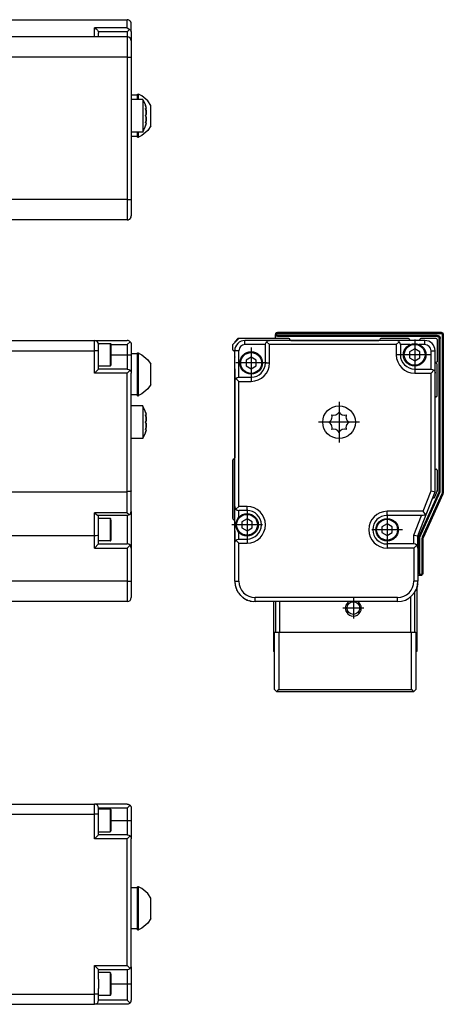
# Model space of a CAD drawing. Header units: inches. Extents: x -381 to 17828, y -418 to 176.
# Tile 37 of 37: x 17725 to 17828, y -152 to 88. Entities that reach past the tile are written whole.
import ezdxf

# ---------------------------------------------------------------- set-up
doc = ezdxf.new("R2010")
doc.units = ezdxf.units.IN
doc.linetypes.add('DOT_CENTER', pattern=[14, 12, -1, 0, -1])
doc.layers.add('1', color=7, linetype='Continuous')

# ---------------------------------------------------------------- blocks, each defined once
blk = doc.blocks.new('Modulo_der__14E___28', base_point=(16055.18, -53.93))
at = {"color": 7, "linetype": 'Continuous'}
for p, q in [((17722.08, 9.97), (17743.08, 9.97)), ((17743.08, 9.97), (17751.08, 9.97)), ((17743.08, 7.47), (17743.08, 9.97)), ((17751.29, 9.95), (17751.08, 9.97)), ((17751.08, 8.97), (17751.78, 9.68)), ((17751.46, 9.9), (17751.29, 9.95)), ((17751.48, 9.89), (17751.46, 9.9)), ((17751.67, 9.78), (17751.48, 9.89)), ((17751.78, 9.68), (17751.67, 9.78)), ((17751.78, 9.68), (17751.82, 9.64)), ((17751.82, 9.64), (17751.94, 9.47)), ((17722.08, 7.47), (17743.08, 7.47)), ((17743.08, 1.97), (17743.08, 7.47)), ((17744.08, 7.47), (17743.08, 7.47)), ((17744.08, 9.22), (17746.88, 9.22)), ((17744.08, 9.22), (17744.08, 8.97)), ((17744.08, 7.47), (17744.08, 8.97)), ((17744.08, 2.97), (17744.08, 7.47)), ((17746.88, 9.22), (17746.95, 9.21)), ((17746.88, 9.22), (17746.88, 7.52)), ((17746.88, 7.52), (17746.88, 3.72)), ((17746.95, 9.21), (17747.05, 9.12)), ((17747.05, 9.12), (17747.08, 8.83)), ((17747.06, 8.97), (17751.08, 8.97)), ((17747.08, 8.83), (17747.08, 3.92)), ((17751.08, 8.97), (17751.08, 6.47)), ((17751.94, 9.47), (17752, 9.35)), ((17752, 9.35), (17752.03, 9.28)), ((17752.03, 9.28), (17752.07, 9.08)), ((17752.07, 9.08), (17752.08, 8.97)), ((17752.08, 8.97), (17752.08, 6.47)), ((17747.08, 6.47), (17751.08, 6.47)), ((17751.08, 6.47), (17751.08, 2.97)), ((17751.08, 6.47), (17752.08, 6.47)), ((17753.58, 6.68), (17752.08, 6.68)), ((17752.08, 6.47), (17752.08, 1.97)), ((17753.58, 6.93), (17753.83, 6.93)), ((17753.58, -3.57), (17753.58, 6.93)), ((17753.83, 6.93), (17753.83, 6.85)), ((17753.83, 1.68), (17753.83, 6.93)), ((17753.83, 6.85), (17754.66, 6.46)), ((17754.66, 6.46), (17756.15, 5.23)), ((17756.15, 5.23), (17756.88, 4.14)), ((17744.08, 2.97), (17743.08, 1.97)), ((17746.88, 3.72), (17744.08, 3.72)), ((17751.08, 2.97), (17744.08, 2.97)), ((17746.88, 3.72), (17746.95, 3.73)), ((17746.95, 3.73), (17747.05, 3.82)), ((17747.05, 3.82), (17747.08, 3.92)), ((17751.08, 2.97), (17751.46, 2.9)), ((17751.78, 2.68), (17751.08, 1.97)), ((17751.46, 2.9), (17751.78, 2.68)), ((17751.78, 2.68), (17751.82, 2.64)), ((17751.82, 2.64), (17751.94, 2.47)), ((17751.94, 2.47), (17752, 2.35)), ((17756.88, -0.79), (17756.88, 4.14)), ((17751.08, 1.97), (17743.08, 1.97)), ((17751.08, -27.03), (17751.08, 1.97)), ((17752, 2.35), (17752.03, 2.28)), ((17752.03, 2.28), (17752.07, 2.08)), ((17752.07, 2.08), (17752.08, 1.97)), ((17752.08, -26.84), (17752.08, 1.97)), ((17753.83, -3.49), (17753.83, 1.68)), ((17756.15, -1.87), (17754.66, -3.11)), ((17756.88, -0.79), (17756.15, -1.87)), ((17753.58, -3.32), (17752.08, -3.32)), ((17753.58, -3.57), (17753.83, -3.57)), ((17754.66, -3.11), (17753.83, -3.49)), ((17753.83, -3.57), (17753.83, -3.49)), ((17754.91, -6.03), (17752.08, -6.03)), ((17754.91, -6.09), (17754.91, -6.03)), ((17754.91, -6.03), (17754.91, -6.09)), ((17755.5, -7.33), (17754.91, -6.09)), ((17754.91, -6.09), (17754.91, -10.03)), ((17755.58, -7.53), (17755.5, -7.33)), ((17755.67, -7.84), (17755.58, -7.53)), ((17755.58, -7.53), (17755.67, -7.84)), ((17755.58, -8.26), (17755.67, -8.33)), ((17755.66, -8.59), (17755.58, -8.26)), ((17755.59, -8.33), (17755.68, -8.33)), ((17755.59, -8.33), (17755.66, -8.59)), ((17755.68, -8.7), (17755.66, -8.59)), ((17755.66, -8.59), (17755.68, -8.7)), ((17755.68, -7.89), (17755.67, -7.84)), ((17755.67, -8.33), (17755.68, -8.33)), ((17755.7, -7.96), (17755.68, -7.89)), ((17755.68, -8.33), (17755.73, -8.21)), ((17755.72, -9.03), (17755.68, -8.7)), ((17755.68, -8.7), (17755.72, -9.03)), ((17755.68, -9.76), (17755.72, -9.51)), ((17755.72, -9.51), (17755.68, -9.76)), ((17755.72, -8.09), (17755.7, -7.96)), ((17755.7, -7.96), (17755.72, -8.09)), ((17755.73, -8.21), (17755.72, -8.09)), ((17755.73, -9.28), (17755.72, -9.03)), ((17755.72, -9.03), (17755.73, -9.28)), ((17755.72, -9.51), (17755.73, -9.36)), ((17755.73, -9.36), (17755.72, -9.51)), ((17755.73, -9.36), (17755.73, -9.28)), ((17755.73, -9.28), (17755.73, -9.36)), ((17754.91, -10.03), (17754.91, -14.03)), ((17755.58, -10.03), (17755.67, -9.81)), ((17755.67, -9.81), (17755.58, -10.03)), ((17755.67, -10.25), (17755.58, -10.03)), ((17755.58, -10.03), (17755.67, -10.25)), ((17755.58, -11.8), (17755.66, -11.47)), ((17755.67, -11.73), (17755.58, -11.8)), ((17755.66, -11.47), (17755.59, -11.73)), ((17755.59, -11.73), (17755.68, -11.73)), ((17755.66, -11.47), (17755.68, -11.35)), ((17755.68, -11.35), (17755.66, -11.47)), ((17755.67, -9.81), (17755.68, -9.76)), ((17755.68, -9.76), (17755.67, -9.81)), ((17755.68, -10.29), (17755.67, -10.25)), ((17755.67, -10.25), (17755.68, -10.29)), ((17755.68, -11.73), (17755.67, -11.73)), ((17755.72, -10.55), (17755.68, -10.29)), ((17755.68, -10.29), (17755.72, -10.55)), ((17755.68, -11.35), (17755.72, -11.03)), ((17755.72, -11.03), (17755.68, -11.35)), ((17755.73, -11.84), (17755.68, -11.73)), ((17755.7, -12.09), (17755.72, -11.96)), ((17755.72, -11.96), (17755.7, -12.09)), ((17755.73, -10.7), (17755.72, -10.55)), ((17755.72, -10.55), (17755.73, -10.7)), ((17755.72, -11.03), (17755.73, -10.78)), ((17755.73, -10.78), (17755.72, -11.03)), ((17755.72, -11.96), (17755.73, -11.84)), ((17755.73, -10.78), (17755.73, -10.7)), ((17755.73, -10.7), (17755.73, -10.78)), ((17754.91, -14.03), (17752.08, -14.03)), ((17755.5, -12.72), (17754.91, -13.97)), ((17755.58, -12.53), (17755.5, -12.72)), ((17755.58, -12.53), (17755.67, -12.22)), ((17755.67, -12.22), (17755.58, -12.53)), ((17755.67, -12.22), (17755.68, -12.17)), ((17755.68, -12.17), (17755.7, -12.09)), ((17722.08, -27.03), (17751.08, -27.03)), ((17751.29, -27.02), (17751.08, -27.03)), ((17751.08, -32.19), (17751.08, -27.03)), ((17751.46, -27.01), (17751.29, -27.02)), ((17751.48, -27.01), (17751.46, -27.01)), ((17751.67, -26.99), (17751.48, -27.01)), ((17751.78, -26.97), (17751.67, -26.99)), ((17751.82, -26.97), (17751.78, -26.97)), ((17751.94, -26.93), (17751.82, -26.97)), ((17752, -26.91), (17751.94, -26.93)), ((17752.03, -26.9), (17752, -26.91)), ((17752.07, -26.86), (17752.03, -26.9)), ((17752.08, -26.84), (17752.07, -26.86)), ((17752.08, -31.83), (17752.08, -26.84)), ((17751.08, -32.19), (17743.08, -32.19)), ((17743.08, -32.19), (17743.1, -32.21)), ((17743.08, -37.83), (17743.08, -32.19)), ((17743.1, -32.21), (17743.46, -32.52)), ((17743.46, -32.52), (17743.48, -32.53)), ((17743.48, -32.53), (17743.78, -32.74)), ((17743.78, -32.74), (17743.8, -32.75)), ((17743.8, -32.75), (17744.01, -32.83)), ((17751.08, -32.83), (17744.01, -32.83)), ((17744.08, -37.64), (17744.08, -32.83)), ((17746.88, -33.58), (17744.08, -33.58)), ((17746.95, -33.59), (17746.88, -33.58)), ((17746.88, -33.58), (17746.88, -39.08)), ((17747.05, -33.68), (17746.95, -33.59)), ((17747.08, -33.97), (17747.05, -33.68)), ((17751.08, -32.19), (17751.1, -32.21)), ((17751.46, -32.75), (17751.08, -32.83)), ((17751.08, -32.83), (17751.08, -39.83)), ((17751.1, -32.21), (17751.46, -32.52)), ((17751.46, -32.52), (17751.48, -32.53)), ((17751.64, -32.65), (17751.46, -32.75)), ((17751.48, -32.53), (17751.64, -32.65)), ((17751.64, -32.65), (17751.78, -32.53)), ((17751.78, -32.53), (17752, -32.21)), ((17752, -32.21), (17752.08, -31.83)), ((17752.08, -31.9), (17752.06, -32)), ((17752.08, -31.9), (17752.08, -40.83)), ((17747.08, -33.97), (17747.08, -36.33)), ((17743.08, -37.83), (17722.08, -37.83)), ((17743.46, -37.81), (17743.08, -37.83)), ((17743.08, -40.83), (17743.08, -37.83)), ((17743.78, -37.77), (17743.46, -37.81)), ((17744, -37.71), (17743.78, -37.77)), ((17744.08, -37.64), (17744, -37.71)), ((17744.08, -39.83), (17744.08, -37.64)), ((17747.08, -36.33), (17747.08, -38.88)), ((17744.08, -39.83), (17743.08, -40.83)), ((17743.08, -40.83), (17751.08, -40.83)), ((17746.88, -39.08), (17744.08, -39.08)), ((17744.08, -39.83), (17751.08, -39.83)), ((17746.88, -39.08), (17746.95, -39.07)), ((17746.95, -39.07), (17747.05, -38.98)), ((17747.05, -38.98), (17747.08, -38.88)), ((17751.46, -39.9), (17751.08, -39.83)), ((17751.08, -40.83), (17751.78, -40.12)), ((17751.08, -40.83), (17751.08, -48.93)), ((17751.78, -40.12), (17751.46, -39.9)), ((17752, -40.45), (17751.78, -40.12)), ((17752.08, -40.83), (17752, -40.45)), ((17752.08, -40.83), (17752.08, -48.93)), ((17751.08, -48.93), (17700.68, -48.93)), ((17751.08, -48.93), (17752.08, -48.93)), ((17751.08, -48.93), (17751.08, -53.93)), ((17752.08, -48.93), (17752.08, -52.93)), ((17751.08, -53.93), (17700.68, -53.93))]:
    blk.add_line(p, q, dxfattribs=at)
for centre, start, end in [((17743.08, 8.97), 360, 90), ((17751.08, -52.93), 270, 0)]:
    blk.add_arc(centre, 1, start, end, dxfattribs=at)
blk = doc.blocks.new('F-168__30', base_point=(621.12, -75.97))
blk.add_blockref('Modulo_der__14E___28', (16055.18, -53.93))
blk = doc.blocks.new('Alzado2', base_point=(2889, -32))
blk.add_blockref('F-168__30', (621.12, -75.97))
blk = doc.blocks.new('Modulo_der__14E___48', base_point=(16055.18, 38.97))
at = {"color": 7, "linetype": 'Continuous'}
for p, q in [((17722.08, 88.48), (17751.08, 88.48)), ((17751.29, 88.46), (17751.08, 88.48)), ((17751.08, 86.47), (17751.08, 88.48)), ((17751.46, 88.4), (17751.29, 88.46)), ((17751.48, 88.39), (17751.46, 88.4)), ((17751.67, 88.29), (17751.48, 88.39)), ((17751.78, 88.18), (17751.67, 88.29)), ((17751.82, 88.15), (17751.78, 88.18)), ((17751.94, 87.98), (17751.82, 88.15)), ((17752, 87.86), (17751.94, 87.98)), ((17752.03, 87.79), (17752, 87.86)), ((17752.07, 87.58), (17752.03, 87.79)), ((17752.08, 87.48), (17752.07, 87.58)), ((17752.08, 85.54), (17752.08, 87.48)), ((17751.08, 86.47), (17743.08, 86.47)), ((17743.08, 86.47), (17743.1, 86.46)), ((17743.08, 84.28), (17743.08, 86.47)), ((17743.1, 86.46), (17743.46, 86.26)), ((17743.46, 86.26), (17743.48, 86.24)), ((17743.48, 86.24), (17743.78, 85.94)), ((17743.78, 85.94), (17743.8, 85.92)), ((17743.8, 85.92), (17744, 85.56)), ((17744, 85.56), (17744.01, 85.54)), ((17751.08, 85.54), (17744.01, 85.54)), ((17744.01, 85.54), (17744.08, 85.15)), ((17744.08, 84.28), (17744.08, 85.15)), ((17751.08, 86.47), (17751.1, 86.46)), ((17751.64, 86.1), (17751.08, 85.54)), ((17751.08, 85.54), (17751.08, 84.28)), ((17751.1, 86.46), (17751.46, 86.26)), ((17751.46, 86.26), (17751.48, 86.24)), ((17751.48, 86.24), (17751.64, 86.1)), ((17751.64, 86.1), (17751.78, 86.02)), ((17751.78, 86.02), (17752, 85.8)), ((17752, 85.8), (17752.08, 85.54)), ((17752.08, 85.54), (17752.08, 83.28)), ((17751.08, 84.28), (17700.68, 84.28)), ((17751.08, 84.28), (17751.08, 79.28)), ((17752.08, 83.28), (17752.08, 79.28)), ((17751.08, 79.28), (17700.68, 79.28)), ((17751.08, 79.28), (17752.08, 79.28)), ((17751.08, 79.28), (17751.08, 44.48)), ((17752.08, 79.28), (17752.08, 44.48)), ((17753.58, 69.98), (17752.08, 69.98)), ((17753.58, 70.23), (17753.83, 70.23)), ((17753.58, 69), (17753.58, 70.23)), ((17754.66, 69.84), (17753.83, 70.23)), ((17753.83, 69), (17753.83, 70.23)), ((17754.91, 68.98), (17752.08, 68.98)), ((17753.58, 68.98), (17753.58, 69)), ((17753.83, 68.98), (17753.83, 69)), ((17756.15, 68.59), (17754.66, 69.84)), ((17754.91, 68.98), (17755.5, 67.71)), ((17754.91, 68.98), (17754.91, 60.98)), ((17755.5, 67.71), (17755.58, 67.48)), ((17755.67, 67.16), (17755.58, 67.48)), ((17755.58, 67.48), (17755.67, 67.16)), ((17756.88, 67.48), (17756.15, 68.59)), ((17756.88, 62.48), (17756.88, 67.48)), ((17755.67, 66.37), (17755.58, 66.75)), ((17755.58, 66.75), (17755.66, 66.68)), ((17755.58, 64.98), (17755.67, 65.2)), ((17755.67, 65.2), (17755.58, 64.98)), ((17755.59, 66.68), (17755.68, 66.68)), ((17755.59, 66.68), (17755.67, 66.37)), ((17755.66, 66.68), (17755.68, 66.68)), ((17755.68, 67.12), (17755.67, 67.16)), ((17755.68, 66.3), (17755.67, 66.37)), ((17755.67, 66.37), (17755.68, 66.3)), ((17755.67, 65.2), (17755.68, 65.24)), ((17755.68, 65.24), (17755.67, 65.2)), ((17755.72, 66.91), (17755.68, 67.12)), ((17755.68, 66.68), (17755.72, 66.71)), ((17755.73, 65.73), (17755.68, 66.3)), ((17755.68, 66.3), (17755.73, 65.73)), ((17755.68, 65.24), (17755.7, 65.33)), ((17755.7, 65.33), (17755.68, 65.24)), ((17755.7, 65.33), (17755.72, 65.5)), ((17755.72, 65.5), (17755.7, 65.33)), ((17755.73, 66.83), (17755.72, 66.91)), ((17755.72, 66.91), (17755.73, 66.83)), ((17755.72, 66.71), (17755.73, 66.79)), ((17755.72, 65.5), (17755.73, 65.73)), ((17755.73, 65.73), (17755.72, 65.5)), ((17755.73, 66.79), (17755.73, 66.83)), ((17755.58, 64.98), (17755.67, 64.76)), ((17755.67, 64.76), (17755.58, 64.98)), ((17755.58, 63.21), (17755.67, 63.59)), ((17755.67, 63.27), (17755.58, 63.21)), ((17755.58, 62.48), (17755.67, 62.79)), ((17755.67, 62.79), (17755.58, 62.48)), ((17755.67, 63.59), (17755.59, 63.28)), ((17755.59, 63.28), (17755.68, 63.28)), ((17755.67, 64.76), (17755.68, 64.71)), ((17755.68, 64.71), (17755.67, 64.76)), ((17755.68, 63.65), (17755.67, 63.59)), ((17755.67, 63.59), (17755.68, 63.65)), ((17755.68, 63.28), (17755.67, 63.27)), ((17755.67, 62.79), (17755.68, 62.84)), ((17755.68, 64.71), (17755.7, 64.63)), ((17755.7, 64.63), (17755.68, 64.71)), ((17755.73, 64.23), (17755.68, 63.65)), ((17755.68, 63.65), (17755.73, 64.23)), ((17755.72, 63.24), (17755.68, 63.28)), ((17755.68, 62.84), (17755.72, 63.04)), ((17755.7, 64.63), (17755.72, 64.46)), ((17755.72, 64.46), (17755.7, 64.63)), ((17755.72, 64.46), (17755.73, 64.23)), ((17755.73, 64.23), (17755.72, 64.46)), ((17755.73, 63.16), (17755.72, 63.24)), ((17755.72, 63.04), (17755.73, 63.13)), ((17755.73, 63.13), (17755.72, 63.04)), ((17755.73, 63.13), (17755.73, 63.16)), ((17754.91, 60.98), (17752.08, 60.98)), ((17753.58, 60.96), (17753.58, 60.98)), ((17753.58, 59.73), (17753.58, 60.96)), ((17753.83, 60.96), (17753.83, 60.98)), ((17753.83, 59.73), (17753.83, 60.96)), ((17756.15, 61.38), (17754.66, 60.13)), ((17754.91, 60.98), (17755.5, 62.24)), ((17755.5, 62.24), (17755.58, 62.48)), ((17756.88, 62.48), (17756.15, 61.38)), ((17752.08, 59.98), (17753.58, 59.98)), ((17753.58, 59.73), (17753.83, 59.73)), ((17754.66, 60.13), (17753.83, 59.73)), ((17751.08, 44.48), (17700.68, 44.48)), ((17751.08, 44.48), (17751.08, 39.48)), ((17751.08, 44.48), (17752.08, 44.48)), ((17752.08, 44.48), (17752.08, 40.48)), ((17751.08, 39.48), (17700.68, 39.48)), ((17751.08, 39.48), (17751.29, 39.5)), ((17751.29, 39.5), (17751.39, 39.53)), ((17751.43, 39.55), (17751.46, 39.55)), ((17751.46, 39.55), (17751.48, 39.56)), ((17751.48, 39.56), (17751.67, 39.67)), ((17751.67, 39.67), (17751.7, 39.7)), ((17751.73, 39.73), (17751.78, 39.77)), ((17751.78, 39.77), (17751.82, 39.81)), ((17751.82, 39.81), (17751.94, 39.98)), ((17751.94, 39.98), (17752, 40.09)), ((17752, 40.09), (17752.03, 40.17)), ((17752.03, 40.17), (17752.05, 40.27)), ((17752.07, 40.37), (17752.08, 40.48)), ((17752.07, 40.34), (17752.07, 40.37))]:
    blk.add_line(p, q, dxfattribs=at)
for centre, start, end in [((17751.08, 83.28), 360, 90), ((17751.08, 40.48), 270, 0)]:
    blk.add_arc(centre, 1, start, end, dxfattribs=at)
blk = doc.blocks.new('F-168__50', base_point=(621.12, 38.97))
blk.add_blockref('Modulo_der__14E___48', (16055.18, 38.97))
blk = doc.blocks.new('Inferior2', base_point=(2889, 64.72))
blk.add_blockref('F-168__50', (621.12, 38.97))
blk = doc.blocks.new('CABEZA__51', base_point=(17786.88, -75.97))
at = {"color": 7, "linetype": 'Continuous'}
for p, q in [((17821.88, -50.59), (17821.88, -66.17)), ((17820.38, -52.75), (17820.38, -61.37)), ((17821.38, -61.37), (17821.38, -51.6)), ((17786.88, -53.93), (17786.88, -66.17)), ((17787.38, -53.93), (17787.38, -61.37)), ((17788.38, -61.37), (17788.38, -53.93)), ((17805.32, -53.93), (17805, -54.14)), ((17807.76, -54.14), (17807.43, -53.93)), ((17787.13, -61.37), (17788.13, -61.37)), ((17787.13, -75.47), (17787.13, -61.37)), ((17788.13, -61.37), (17788.13, -75.47)), ((17788.13, -61.37), (17820.63, -61.37)), ((17820.63, -61.37), (17821.63, -61.37)), ((17820.63, -75.47), (17820.63, -61.37)), ((17821.63, -61.37), (17821.63, -75.47)), ((17787.13, -66.17), (17786.88, -66.17)), ((17821.88, -66.17), (17821.63, -66.17)), ((17787.63, -75.97), (17787.13, -75.47)), ((17787.63, -75.97), (17788.13, -75.47)), ((17821.13, -75.97), (17787.63, -75.97)), ((17788.13, -75.47), (17820.63, -75.47)), ((17820.63, -75.47), (17821.13, -75.97)), ((17821.13, -75.97), (17821.63, -75.47))]:
    blk.add_line(p, q, dxfattribs=at)
blk.add_circle((17806.38, -55.52), 1.55, dxfattribs=at)
for start, end in [(135.0002, 224.9998), (224.9998, 44.9998)]:
    blk.add_arc((17806.38, -55.52), 1.95, start, end, dxfattribs=at)
at = {"layer": '1', "color": 2, "linetype": 'DOT_CENTER'}
for p, q in [((17806.38, -52.97), (17806.38, -58.07)), ((17808.93, -55.52), (17803.83, -55.52))]:
    blk.add_line(p, q, dxfattribs=at)
blk = doc.blocks.new('Modulo_izq__K__1__52', base_point=(17776.88, -53.93))
at = {"color": 7, "linetype": 'Continuous'}
for p, q in [((17776.88, 8.97), (17778.38, 10.47)), ((17777.88, 10.22), (17778.18, 10.52)), ((17777.88, 9.97), (17777.88, 10.22)), ((17777.88, 10.22), (17778.12, 10.22)), ((17778.18, 10.52), (17785.58, 10.52)), ((17790.63, 10.47), (17778.38, 10.47)), ((17779.88, 8.97), (17779.88, 9.97)), ((17785.88, 9.97), (17779.88, 9.97)), ((17784.96, 9.35), (17785.17, 9.68)), ((17785.17, 9.68), (17785.29, 9.78)), ((17785.17, 9.68), (17785.88, 8.97)), ((17785.29, 9.78), (17785.47, 9.89)), ((17785.47, 9.89), (17785.5, 9.9)), ((17785.5, 9.9), (17785.67, 9.95)), ((17785.63, 10.47), (17785.58, 10.52)), ((17785.67, 9.95), (17785.88, 9.97)), ((17816.88, 9.97), (17785.88, 9.97)), ((17787.38, 11.47), (17787.4, 11.62)), ((17787.38, 10.47), (17787.38, 11.47)), ((17787.4, 11.33), (17787.38, 11.47)), ((17787.63, 11.47), (17787.38, 11.47)), ((17787.4, 11.62), (17787.42, 11.67)), ((17787.46, 11.2), (17787.4, 11.33)), ((17787.42, 11.67), (17787.46, 11.75)), ((17787.46, 11.75), (17787.6, 11.89)), ((17787.6, 11.06), (17787.46, 11.2)), ((17787.6, 11.89), (17787.69, 11.94)), ((17787.73, 11), (17787.6, 11.06)), ((17787.63, 11.47), (17787.64, 11.55)), ((17787.64, 11.4), (17787.63, 11.47)), ((17787.64, 11.55), (17787.65, 11.57)), ((17787.65, 11.38), (17787.64, 11.4)), ((17787.65, 11.57), (17787.67, 11.61)), ((17787.67, 11.33), (17787.65, 11.38)), ((17787.67, 11.61), (17787.7, 11.65)), ((17787.7, 11.3), (17787.67, 11.33)), ((17787.69, 11.94), (17787.73, 11.95)), ((17787.7, 11.65), (17787.74, 11.68)), ((17787.74, 11.27), (17787.7, 11.3)), ((17787.73, 11.95), (17787.88, 11.97)), ((17787.88, 10.97), (17787.73, 11)), ((17787.74, 11.68), (17787.78, 11.7)), ((17787.78, 11.24), (17787.74, 11.27)), ((17787.78, 11.7), (17787.8, 11.71)), ((17787.8, 11.23), (17787.78, 11.24)), ((17787.8, 11.71), (17787.88, 11.72)), ((17787.88, 11.22), (17787.8, 11.23)), ((17787.88, 11.97), (17827.88, 11.97)), ((17787.88, 11.72), (17787.88, 11.97)), ((17787.88, 11.72), (17827.88, 11.72)), ((17826.88, 11.22), (17787.88, 11.22)), ((17787.88, 10.97), (17787.88, 11.22)), ((17826.88, 10.97), (17787.88, 10.97)), ((17791.13, 9.97), (17812.63, 9.97)), ((17819.88, 10.47), (17813.13, 10.47)), ((17817.09, 9.95), (17816.88, 9.97)), ((17823.88, 9.97), (17816.88, 9.97)), ((17817.59, 9.68), (17816.88, 8.97)), ((17817.26, 9.9), (17817.09, 9.95)), ((17817.29, 9.89), (17817.26, 9.9)), ((17817.47, 9.78), (17817.29, 9.89)), ((17817.59, 9.68), (17817.47, 9.78)), ((17817.8, 9.35), (17817.59, 9.68)), ((17820.13, 10.22), (17820.13, 9.97)), ((17822.63, 9.97), (17822.63, 10.22)), ((17826.63, 10.47), (17822.88, 10.47)), ((17823.88, 8.97), (17823.88, 9.97)), ((17826.88, 10.97), (17826.88, 11.22)), ((17826.88, 11.22), (17827.09, 11.19)), ((17826.88, 10.97), (17827.02, 10.95)), ((17826.88, 10.22), (17826.88, 4.77)), ((17827.02, 10.95), (17827.16, 10.89)), ((17827.09, 11.19), (17827.16, 11.17)), ((17827.16, 11.17), (17827.29, 11.1)), ((17827.16, 10.89), (17827.29, 10.75)), ((17827.29, 11.1), (17827.41, 11)), ((17827.29, 10.75), (17827.36, 10.62)), ((17827.36, 10.62), (17827.38, 10.47)), ((17827.38, 10.47), (17827.63, 10.47)), ((17827.38, -27.04), (17827.38, 10.47)), ((17827.41, 11), (17827.5, 10.89)), ((17827.5, 10.89), (17827.57, 10.76)), ((17827.57, 10.76), (17827.6, 10.69)), ((17827.6, 10.69), (17827.63, 10.47)), ((17827.63, -27.1), (17827.63, 10.47)), ((17827.88, 11.72), (17827.88, 11.97)), ((17827.88, 11.97), (17828.02, 11.95)), ((17827.88, 11.72), (17827.95, 11.71)), ((17827.95, 11.71), (17827.97, 11.7)), ((17827.97, 11.7), (17828.02, 11.68)), ((17828.02, 11.95), (17828.16, 11.89)), ((17828.02, 11.68), (17828.05, 11.65)), ((17828.05, 11.65), (17828.09, 11.61)), ((17828.09, 11.61), (17828.11, 11.57)), ((17828.11, 11.57), (17828.12, 11.55)), ((17828.12, 11.55), (17828.13, 11.47)), ((17828.13, 11.47), (17828.38, 11.47)), ((17828.13, 11.47), (17828.13, -27.21)), ((17828.16, 11.89), (17828.29, 11.75)), ((17828.29, 11.75), (17828.36, 11.62)), ((17828.36, 11.62), (17828.38, 11.47)), ((17828.38, 11.47), (17828.38, -27.21)), ((17776.88, 7.72), (17776.88, 8.97)), ((17776.9, 7.62), (17776.9, 7.61)), ((17776.92, 7.58), (17776.93, 7.57)), ((17776.93, 7.57), (17776.95, 7.55)), ((17776.95, 7.55), (17776.96, 7.54)), ((17776.97, 7.53), (17776.99, 7.52)), ((17776.99, 7.52), (17777, 7.51)), ((17777.09, 7.48), (17777.1, 7.48)), ((17777.14, 7.47), (17777.13, 7.47)), ((17777.2, 7.46), (17777.16, 7.47)), ((17777.25, 7.44), (17777.2, 7.46)), ((17777.33, 7.37), (17777.29, 7.41)), ((17777.35, 7.34), (17777.33, 7.37)), ((17777.37, 7.29), (17777.36, 7.33)), ((17777.38, 7.22), (17777.37, 7.28)), ((17778.38, 7.47), (17777.38, 7.47)), ((17777.38, -0.03), (17777.38, 7.47)), ((17778.38, 0.97), (17778.38, 7.47)), ((17784.88, 8.97), (17779.88, 8.97)), ((17784.88, 8.97), (17784.96, 9.35)), ((17784.88, 4.47), (17784.88, 8.97)), ((17785.88, 4.47), (17785.88, 8.97)), ((17816.88, 8.97), (17785.88, 8.97)), ((17816.88, 8.97), (17816.88, 6.47)), ((17817.88, 8.97), (17817.8, 9.35)), ((17820.24, 8.97), (17817.88, 8.97)), ((17817.88, 8.97), (17817.88, 6.47)), ((17821.38, 7.92), (17820.13, 7.19)), ((17820.27, 8.97), (17820.24, 8.97)), ((17822.63, 7.19), (17821.38, 7.92)), ((17822.53, 8.97), (17822.49, 8.97)), ((17823.88, 8.97), (17822.53, 8.97)), ((17825.38, 2.97), (17825.38, 7.47)), ((17825.38, 7.47), (17826.38, 7.47)), ((17826.38, 1.97), (17826.38, 7.47)), ((17777.38, 5.97), (17777.38, 7.22)), ((17777.38, 5.97), (17777.38, 5.95)), ((17777.38, 5.97), (17777.38, 5.95)), ((17777.38, 5.93), (17777.38, 5.97)), ((17777.38, 2.97), (17777.38, 5.97)), ((17777.38, 5.95), (17777.38, 5.93)), ((17781.38, 5.92), (17780.13, 5.19)), ((17780.13, 5.19), (17780.13, 3.75)), ((17782.63, 5.19), (17781.38, 5.92)), ((17782.63, 3.75), (17782.63, 5.19)), ((17817.88, 6.47), (17816.88, 6.47)), ((17820.13, 7.19), (17820.13, 5.75)), ((17820.13, 5.75), (17821.38, 5.03)), ((17821.38, 5.03), (17822.63, 5.75)), ((17822.63, 5.75), (17822.63, 7.19)), ((17777.38, 2.9), (17777.38, 2.97)), ((17777.38, 2.97), (17777.38, -18.78)), ((17777.38, 2.9), (17777.38, 2.92)), ((17777.38, 1.93), (17777.38, 2.9)), ((17780.13, 3.75), (17781.38, 3.03)), ((17781.38, 3.03), (17782.63, 3.75)), ((17784.88, 4.47), (17785.88, 4.47)), ((17821.38, 2.97), (17825.38, 2.97)), ((17821.38, 2.97), (17821.38, 1.97)), ((17825.38, 2.97), (17825.76, 2.9)), ((17826.09, 2.68), (17825.38, 1.97)), ((17825.76, 2.9), (17826.09, 2.68)), ((17826.09, 2.68), (17826.19, 2.56)), ((17826.19, 2.56), (17826.29, 2.38)), ((17826.88, 4.77), (17826.58, 4.47)), ((17826.58, 4.47), (17826.88, 4.17)), ((17826.88, -3.53), (17826.88, 4.17)), ((17777.38, 1.72), (17777.38, 1.93)), ((17777.38, -0.03), (17777.4, 0.18)), ((17777.4, 0.18), (17777.46, 0.35)), ((17777.46, 0.35), (17777.47, 0.38)), ((17777.47, 0.38), (17777.57, 0.56)), ((17777.57, 0.56), (17777.67, 0.68)), ((17777.67, 0.68), (17778, 0.9)), ((17777.67, 0.68), (17778.38, -0.03)), ((17778, 0.9), (17778.38, 0.97)), ((17778.38, 0.97), (17781.38, 0.97)), ((17781.38, 0.97), (17781.38, -0.03)), ((17821.38, 1.97), (17825.38, 1.97)), ((17825.38, -26.84), (17825.38, 1.97)), ((17826.29, 2.38), (17826.3, 2.35)), ((17826.3, 2.35), (17826.36, 2.18)), ((17826.36, 2.18), (17826.38, 1.97)), ((17826.38, -27.03), (17826.38, 1.97)), ((17777.38, -30.63), (17777.38, -0.03)), ((17778.38, -0.03), (17781.38, -0.03)), ((17778.38, -30.63), (17778.38, -0.03)), ((17826.38, -3.97), (17826.38, -3.98)), ((17800.74, -9.76), (17800.94, -9.51)), ((17800.94, -9.51), (17801.03, -9.36)), ((17801.03, -9.36), (17801.07, -9.28)), ((17801.07, -9.28), (17801.14, -9.03)), ((17801.18, -8.59), (17801.11, -8.26)), ((17801.11, -8.26), (17801.49, -8.33)), ((17801.14, -9.03), (17801.18, -8.7)), ((17801.18, -8.64), (17801.18, -8.59)), ((17801.18, -8.7), (17801.18, -8.64)), ((17801.49, -8.33), (17801.55, -8.33)), ((17801.55, -8.33), (17802.13, -8.21)), ((17802.13, -8.21), (17802.36, -8.09)), ((17802.36, -8.09), (17802.53, -7.96)), ((17802.53, -7.96), (17802.62, -7.89)), ((17802.62, -7.89), (17802.66, -7.84)), ((17802.66, -7.84), (17802.88, -7.53)), ((17802.88, -7.53), (17803.1, -7.84)), ((17803.1, -7.84), (17803.15, -7.89)), ((17803.15, -7.89), (17803.23, -7.96)), ((17803.23, -7.96), (17803.4, -8.09)), ((17803.4, -8.09), (17803.63, -8.21)), ((17803.63, -8.21), (17804.21, -8.33)), ((17804.21, -8.33), (17804.27, -8.33)), ((17804.27, -8.33), (17804.65, -8.26)), ((17804.59, -8.59), (17804.58, -8.64)), ((17804.58, -8.64), (17804.58, -8.7)), ((17804.58, -8.7), (17804.62, -9.03)), ((17804.65, -8.26), (17804.59, -8.59)), ((17804.62, -9.03), (17804.7, -9.28)), ((17804.7, -9.28), (17804.73, -9.36)), ((17804.73, -9.36), (17804.82, -9.51)), ((17804.82, -9.51), (17805.02, -9.76)), ((17800.38, -10.03), (17800.69, -9.81)), ((17800.69, -10.25), (17800.38, -10.03)), ((17800.69, -9.81), (17800.74, -9.76)), ((17800.74, -10.29), (17800.69, -10.25)), ((17800.94, -10.55), (17800.74, -10.29)), ((17801.03, -10.7), (17800.94, -10.55)), ((17801.07, -10.78), (17801.03, -10.7)), ((17801.14, -11.03), (17801.07, -10.78)), ((17801.11, -11.8), (17801.18, -11.47)), ((17801.49, -11.73), (17801.11, -11.8)), ((17801.18, -11.35), (17801.14, -11.03)), ((17801.18, -11.42), (17801.18, -11.35)), ((17801.18, -11.47), (17801.18, -11.42)), ((17801.55, -11.73), (17801.49, -11.73)), ((17802.13, -11.84), (17801.55, -11.73)), ((17802.36, -11.96), (17802.13, -11.84)), ((17802.53, -12.09), (17802.36, -11.96)), ((17803.4, -11.96), (17803.23, -12.09)), ((17803.63, -11.84), (17803.4, -11.96)), ((17804.21, -11.73), (17803.63, -11.84)), ((17804.27, -11.73), (17804.21, -11.73)), ((17804.65, -11.8), (17804.27, -11.73)), ((17804.62, -11.03), (17804.58, -11.35)), ((17804.58, -11.35), (17804.58, -11.42)), ((17804.58, -11.42), (17804.59, -11.47)), ((17804.59, -11.47), (17804.65, -11.8)), ((17804.7, -10.78), (17804.62, -11.03)), ((17804.73, -10.7), (17804.7, -10.78)), ((17804.82, -10.55), (17804.73, -10.7)), ((17805.02, -10.29), (17804.82, -10.55)), ((17805.02, -9.76), (17805.07, -9.81)), ((17805.07, -10.25), (17805.02, -10.29)), ((17805.07, -9.81), (17805.38, -10.03)), ((17805.38, -10.03), (17805.07, -10.25)), ((17802.62, -12.17), (17802.53, -12.09)), ((17802.66, -12.22), (17802.62, -12.17)), ((17802.88, -12.53), (17802.66, -12.22)), ((17803.1, -12.22), (17802.88, -12.53)), ((17803.15, -12.17), (17803.1, -12.22)), ((17803.23, -12.09), (17803.15, -12.17)), ((17776.88, -33.63), (17776.88, -19.28)), ((17826.38, -21.53), (17826.63, -21.53)), ((17826.88, -21.78), (17826.88, -26.73)), ((17822.38, -38.11), (17827.38, -27.04)), ((17822.63, -38.17), (17827.63, -27.1)), ((17828.06, -27.52), (17823.24, -38.19)), ((17823.44, -31.83), (17825.38, -26.84)), ((17828.29, -27.62), (17823.47, -38.3)), ((17824.37, -32.19), (17826.38, -27.03)), ((17825.38, -26.84), (17826.38, -27.03)), ((17826.86, -26.82), (17826.26, -28.37)), ((17827.38, -27.04), (17827.63, -27.1)), ((17828.11, -27.36), (17828.06, -27.52)), ((17828.06, -27.52), (17828.29, -27.62)), ((17828.13, -27.21), (17828.11, -27.36)), ((17828.13, -27.21), (17828.38, -27.21)), ((17828.3, -27.59), (17828.29, -27.62)), ((17828.35, -27.42), (17828.3, -27.59)), ((17828.38, -27.21), (17828.35, -27.42)), ((17777.38, -30.63), (17777.4, -30.84)), ((17777.38, -39.63), (17777.38, -30.63)), ((17777.4, -30.84), (17777.46, -31.01)), ((17777.46, -31.01), (17777.47, -31.04)), ((17777.47, -31.04), (17777.57, -31.22)), ((17777.57, -31.22), (17777.67, -31.34)), ((17777.67, -31.34), (17778.38, -30.63)), ((17780.38, -30.63), (17778.38, -30.63)), ((17780.38, -31.63), (17780.38, -30.63)), ((17777.67, -31.34), (17778, -31.55)), ((17778, -31.55), (17778.38, -31.63)), ((17778.38, -33.24), (17778.38, -31.63)), ((17780.38, -31.63), (17778.38, -31.63)), ((17778.38, -33.27), (17778.38, -33.24)), ((17780.38, -33.69), (17779.13, -34.41)), ((17781.63, -34.41), (17780.38, -33.69)), ((17823.44, -31.83), (17814.63, -31.83)), ((17814.63, -32.83), (17814.63, -31.83)), ((17823.44, -32.83), (17814.63, -32.83)), ((17821.18, -37.64), (17823.05, -32.83)), ((17822.18, -37.83), (17824.37, -32.19)), ((17824.01, -32.65), (17823.44, -31.83)), ((17823.82, -32.75), (17823.44, -32.83)), ((17824.01, -32.65), (17823.82, -32.75)), ((17824.15, -32.53), (17824.01, -32.65)), ((17824.16, -32.52), (17824.15, -32.53)), ((17824.37, -32.21), (17824.16, -32.52)), ((17824.37, -32.19), (17824.37, -32.21)), ((17777.38, -33.88), (17777.13, -33.88)), ((17777.38, -36.63), (17777.38, -33.88)), ((17779.13, -34.41), (17779.13, -35.85)), ((17779.13, -35.85), (17780.38, -36.57)), ((17780.38, -36.57), (17781.63, -35.85)), ((17781.63, -35.85), (17781.63, -34.41)), ((17814.63, -34.88), (17813.38, -35.61)), ((17813.38, -35.61), (17813.38, -37.05)), ((17815.88, -35.61), (17814.63, -34.88)), ((17815.88, -37.05), (17815.88, -35.61)), ((17777.38, -36.98), (17777.38, -36.63)), ((17777.38, -39.03), (17777.38, -36.63)), ((17778.38, -37.02), (17778.38, -36.99)), ((17778.38, -38.63), (17778.38, -37.02)), ((17813.38, -37.05), (17814.63, -37.77)), ((17814.63, -37.77), (17815.88, -37.05)), ((17821.18, -39.83), (17821.18, -37.64)), ((17821.18, -37.64), (17822.18, -37.83)), ((17822.18, -40.83), (17822.18, -37.83)), ((17822.63, -38.17), (17822.38, -38.11)), ((17822.38, -47.03), (17822.38, -38.11)), ((17822.63, -47.03), (17822.63, -38.17)), ((17823.16, -38.45), (17823.13, -38.71)), ((17823.24, -38.19), (17823.16, -38.45)), ((17823.24, -38.19), (17823.47, -38.3)), ((17823.4, -38.5), (17823.38, -38.71)), ((17823.45, -38.33), (17823.4, -38.5)), ((17823.47, -38.3), (17823.45, -38.33)), ((17777.35, -39.03), (17777.35, -41.01)), ((17777.38, -39.03), (17777.35, -39.03)), ((17777.38, -39.63), (17777.44, -39.29)), ((17777.38, -48.93), (17777.38, -39.63)), ((17777.44, -39.29), (17777.46, -39.25)), ((17777.46, -39.25), (17777.61, -38.99)), ((17777.61, -38.99), (17777.67, -38.92)), ((17777.67, -38.92), (17778, -38.71)), ((17777.67, -38.92), (17778.38, -39.63)), ((17778, -38.71), (17778.38, -38.63)), ((17778.38, -38.63), (17780.38, -38.63)), ((17778.38, -39.63), (17780.38, -39.63)), ((17778.38, -48.93), (17778.38, -39.63)), ((17780.38, -38.63), (17780.38, -39.63)), ((17821.18, -39.83), (17814.63, -39.83)), ((17814.63, -39.83), (17814.63, -40.83)), ((17821.18, -40.83), (17814.63, -40.83)), ((17821.56, -39.9), (17821.18, -39.83)), ((17821.18, -40.83), (17821.89, -40.12)), ((17821.18, -40.83), (17821.18, -48.93)), ((17821.89, -40.12), (17821.56, -39.9)), ((17822.1, -40.45), (17821.89, -40.12)), ((17822.18, -40.83), (17822.1, -40.45)), ((17822.18, -40.83), (17822.18, -48.93)), ((17823.13, -38.71), (17823.38, -38.71)), ((17823.13, -38.71), (17823.13, -47.03)), ((17823.38, -38.71), (17823.38, -47.03)), ((17777.38, -41.01), (17777.35, -41.01)), ((17822.88, -47.53), (17822.18, -47.53)), ((17822.4, -47.17), (17822.38, -47.03)), ((17822.38, -47.03), (17822.63, -47.03)), ((17822.46, -47.3), (17822.4, -47.17)), ((17822.6, -47.44), (17822.46, -47.3)), ((17822.73, -47.5), (17822.6, -47.44)), ((17822.64, -47.1), (17822.63, -47.03)), ((17822.65, -47.12), (17822.64, -47.1)), ((17822.67, -47.17), (17822.65, -47.12)), ((17822.7, -47.2), (17822.67, -47.17)), ((17822.74, -47.23), (17822.7, -47.2)), ((17822.88, -47.53), (17822.73, -47.5)), ((17822.78, -47.26), (17822.74, -47.23)), ((17822.8, -47.27), (17822.78, -47.26)), ((17822.88, -47.28), (17822.8, -47.27)), ((17822.95, -47.27), (17822.88, -47.28)), ((17822.88, -47.28), (17822.88, -47.53)), ((17823.02, -47.5), (17822.88, -47.53)), ((17822.97, -47.26), (17822.95, -47.27)), ((17823.02, -47.23), (17822.97, -47.26)), ((17823.05, -47.2), (17823.02, -47.23)), ((17823.16, -47.44), (17823.02, -47.5)), ((17823.09, -47.16), (17823.05, -47.2)), ((17823.11, -47.12), (17823.09, -47.16)), ((17823.12, -47.1), (17823.11, -47.12)), ((17823.13, -47.03), (17823.12, -47.1)), ((17823.13, -47.03), (17823.38, -47.03)), ((17823.29, -47.3), (17823.16, -47.44)), ((17823.36, -47.17), (17823.29, -47.3)), ((17823.38, -47.03), (17823.36, -47.17)), ((17777.38, -48.93), (17778.38, -48.93)), ((17822.18, -48.93), (17821.18, -48.93)), ((17782.38, -53.93), (17782.38, -52.93)), ((17817.18, -52.93), (17782.38, -52.93)), ((17817.18, -53.93), (17817.18, -52.93)), ((17817.18, -53.93), (17782.38, -53.93))]:
    blk.add_line(p, q, dxfattribs=at)
for centre, radius in [((17821.38, 6.47), 2.75), ((17821.38, 6.47), 2.55), ((17781.38, 4.47), 2.75), ((17781.38, 4.47), 2.55), ((17802.88, -10.03), 4), ((17780.38, -35.13), 2.75), ((17780.38, -35.13), 2.55), ((17814.63, -36.33), 2.75), ((17814.63, -36.33), 2.55)]:
    blk.add_circle(centre, radius, dxfattribs=at)
for centre, radius, start, end in [((17777.88, 9.47), 0.5, 90, 180), ((17779.88, 7.47), 2.5, 90, 180), ((17790.63, 10.22), 0.25, 0, 90), ((17791.13, 10.22), 0.25, 180, 270), ((17812.63, 10.22), 0.25, 270, 0), ((17813.13, 10.22), 0.25, 90, 180), ((17819.88, 10.22), 0.25, 0, 90), ((17822.88, 10.22), 0.25, 90, 180), ((17823.88, 7.47), 2.5, 0, 90), ((17826.63, 10.22), 0.25, 0, 90), ((17777.13, 7.72), 0.25, 180, 270), ((17777.13, 7.22), 0.25, 360, 90), ((17779.88, 7.47), 1.5, 90, 180), ((17823.88, 7.47), 1.5, 0, 90), ((17821.38, 6.47), 4.5, 180, 270), ((17821.38, 6.47), 3.5, 180, 270), ((17777.63, 2.97), 0.25, 172.4104, 179.5932), ((17781.38, 4.47), 4.5, 270, 0), ((17781.38, 4.47), 3.5, 270, 0), ((17826.63, -4.03), 0.25, 89.9999, 168.0002), ((17826.63, -3.53), 0.25, 270, 360), ((17777.13, -19.28), 0.25, 90, 180), ((17777.13, -18.78), 0.25, 270, 360), ((17826.63, -21.78), 0.25, 0, 90), ((17825.84, -28.74), 0.25, 68.3115, 95.9996), ((17826.02, -28.28), 0.25, 248.3115, 338.6933), ((17826.63, -26.73), 0.25, 338.6933, 0), ((17780.38, -35.13), 4.5, 270, 90), ((17777.13, -33.63), 0.25, 180, 270), ((17780.38, -35.13), 3.5, 270, 90), ((17814.63, -36.33), 4.5, 90, 270), ((17814.63, -36.33), 3.5, 90, 270), ((17777.63, -36.63), 0.25, 170.999, 179.999), ((17782.38, -48.93), 5, 180, 270), ((17782.38, -48.93), 4, 180, 270), ((17817.18, -48.93), 4, 270, 0), ((17817.18, -48.93), 5, 270, 0)]:
    blk.add_arc(centre, radius, start, end, dxfattribs=at)
at = {"layer": '1', "color": 2, "linetype": 'DOT_CENTER'}
for p, q in [((17821.38, 10.22), (17821.38, 2.72)), ((17781.38, 8.22), (17781.38, 0.72)), ((17825.13, 6.47), (17817.63, 6.47)), ((17785.13, 4.47), (17777.63, 4.47)), ((17802.88, -5.03), (17802.88, -15.03)), ((17807.88, -10.03), (17797.88, -10.03)), ((17780.38, -31.38), (17780.38, -38.88)), ((17814.63, -32.58), (17814.63, -40.08)), ((17784.13, -35.13), (17776.63, -35.13)), ((17818.38, -36.33), (17810.88, -36.33))]:
    blk.add_line(p, q, dxfattribs=at)
blk = doc.blocks.new('Modulos_intermedio__FL-14___53', base_point=(17777.38, -47.53))
at = {"color": 7, "linetype": 'Continuous'}
for p, q in [((17787.6, 11.89), (17787.69, 11.94)), ((17787.69, 11.94), (17787.73, 11.95)), ((17826.88, 10.97), (17827.02, 10.95)), ((17827.07, 10.94), (17827.16, 10.89)), ((17827.23, 10.83), (17827.29, 10.75)), ((17828.29, 11.75), (17828.34, 11.67)), ((17777.38, -39.03), (17777.38, -36.98)), ((17822.88, -47.53), (17822.73, -47.5)), ((17823.02, -47.5), (17822.88, -47.53)), ((17823.23, -47.38), (17823.16, -47.44)), ((17823.36, -47.17), (17823.29, -47.3))]:
    blk.add_line(p, q, dxfattribs=at)
blk = doc.blocks.new('Modulo_der__14E___54', base_point=(17776.88, -53.9))
at = {"color": 7, "linetype": 'Continuous'}
for p, q in [((17776.88, -19.28), (17776.88, -33.63)), ((17777.38, -36.63), (17777.38, -36.98)), ((17777.38, -36.98), (17777.38, -39.03)), ((17777.38, -41.01), (17777.38, -41.03)), ((17821.99, -50.31), (17821.88, -50.61)), ((17822.03, -50.09), (17821.99, -50.31)), ((17822.13, -49.62), (17822.08, -49.85)), ((17777.74, -50.76), (17777.68, -50.64)), ((17777.97, -51.28), (17777.87, -51.06)), ((17778.82, -52.43), (17778.78, -52.4)), ((17779.3, -52.87), (17779.13, -52.71)), ((17780.51, -53.56), (17780.49, -53.56)), ((17780.54, -53.58), (17780.51, -53.56)), ((17781.17, -53.78), (17780.95, -53.71))]:
    blk.add_line(p, q, dxfattribs=at)
for centre, start, end in [((17782.38, -48.93), 180.0001, 200.0001), ((17817.18, -48.93), 352, 0.0001), ((17782.38, -48.93), 208.0001, 224.0001), ((17782.38, -48.93), 232.0004, 240.0004), ((17782.38, -48.93), 255.9999, 263.9999)]:
    blk.add_arc(centre, 5, start, end, dxfattribs=at)
blk = doc.blocks.new('F-168__55', base_point=(17776.88, -75.97))
for name, p in [('Modulo_izq__K__1__52', (17776.88, -53.93)), ('Modulos_intermedio__FL-14___53', (17777.38, -47.53)), ('Modulo_der__14E___54', (17776.88, -53.9)), ('CABEZA__51', (17786.88, -75.97))]:
    blk.add_blockref(name, p)
blk = doc.blocks.new('Izquierda1', base_point=(17802.63, -32))
blk.add_blockref('F-168__55', (17776.88, -75.97))
blk = doc.blocks.new('Modulo_der__14E___66', base_point=(16055.18, -152.97))
at = {"color": 7, "linetype": 'Continuous'}
for p, q in [((17722.08, -103.47), (17743.08, -103.48)), ((17743.08, -105.98), (17743.08, -103.48)), ((17751.08, -103.48), (17743.08, -103.48)), ((17751.08, -103.48), (17751.29, -103.5)), ((17751.29, -103.5), (17751.46, -103.55)), ((17751.39, -103.53), (17751.42, -103.54)), ((17751.42, -103.54), (17751.46, -103.55)), ((17751.46, -103.55), (17751.48, -103.56)), ((17751.48, -103.56), (17751.67, -103.67)), ((17722.08, -105.98), (17743.08, -105.98)), ((17744.08, -105.98), (17743.08, -105.98)), ((17743.08, -111.98), (17743.08, -105.98)), ((17751.08, -104.48), (17744.08, -104.48)), ((17744.08, -105.98), (17744.08, -104.48)), ((17746.88, -104.73), (17744.08, -104.73)), ((17744.08, -110.98), (17744.08, -105.98)), ((17746.88, -104.73), (17746.95, -104.74)), ((17746.88, -104.73), (17746.88, -110.23)), ((17746.95, -104.74), (17747.05, -104.83)), ((17747.05, -104.83), (17747.08, -105.12)), ((17747.08, -105.12), (17747.08, -107.48)), ((17751.78, -103.77), (17751.08, -104.48)), ((17751.08, -104.48), (17751.08, -107.48)), ((17751.67, -103.67), (17751.78, -103.77)), ((17751.7, -103.7), (17751.72, -103.71)), ((17751.72, -103.71), (17751.78, -103.77)), ((17751.78, -103.77), (17751.82, -103.81)), ((17751.82, -103.81), (17751.94, -103.98)), ((17751.94, -103.98), (17752, -104.09)), ((17752, -104.09), (17752.03, -104.17)), ((17752.03, -104.17), (17752.07, -104.37)), ((17752.04, -104.24), (17752.06, -104.3)), ((17752.06, -104.3), (17752.07, -104.34)), ((17752.07, -104.37), (17752.08, -104.48)), ((17752.08, -104.48), (17752.08, -107.48)), ((17747.08, -107.48), (17747.08, -110.03)), ((17747.08, -107.48), (17751.08, -107.48)), ((17751.08, -107.48), (17752.08, -107.48)), ((17751.08, -107.48), (17751.08, -110.98)), ((17752.08, -107.48), (17752.08, -111.98)), ((17744.08, -110.23), (17746.88, -110.23)), ((17746.88, -110.23), (17746.95, -110.22)), ((17746.95, -110.22), (17747.05, -110.13)), ((17747.05, -110.13), (17747.08, -110.03)), ((17744.08, -110.98), (17743.08, -111.98)), ((17751.08, -111.98), (17743.08, -111.98)), ((17751.08, -110.98), (17744.08, -110.98)), ((17751.08, -110.98), (17751.46, -111.05)), ((17751.78, -111.27), (17751.08, -111.98)), ((17751.08, -142.98), (17751.08, -111.98)), ((17751.46, -111.05), (17751.78, -111.27)), ((17751.78, -111.27), (17751.82, -111.31)), ((17751.82, -111.31), (17751.94, -111.48)), ((17751.94, -111.48), (17752, -111.59)), ((17752, -111.59), (17752.03, -111.67)), ((17752.03, -111.67), (17752.07, -111.87)), ((17752.07, -111.87), (17752.08, -111.98)), ((17752.08, -142.98), (17752.08, -111.98)), ((17753.58, -123.98), (17752.08, -123.98)), ((17753.83, -123.73), (17753.58, -123.73)), ((17753.58, -129.89), (17753.58, -123.73)), ((17754.66, -124.13), (17753.83, -123.73)), ((17753.83, -134.23), (17753.83, -123.73)), ((17756.15, -125.38), (17754.66, -124.13)), ((17756.88, -126.48), (17756.15, -125.38)), ((17756.88, -129.42), (17756.88, -126.48)), ((17753.58, -134.23), (17753.58, -129.89)), ((17756.88, -131.48), (17756.88, -129.42)), ((17756.88, -131.48), (17756.15, -132.59)), ((17753.58, -133.98), (17752.08, -133.98)), ((17753.58, -134.23), (17753.83, -134.23)), ((17754.66, -133.84), (17753.83, -134.23)), ((17756.15, -132.59), (17754.66, -133.84)), ((17744.08, -143.98), (17743.08, -142.98)), ((17743.08, -149.98), (17743.08, -142.98)), ((17743.08, -142.98), (17751.08, -142.98)), ((17744.08, -146.33), (17744.08, -143.98)), ((17744.08, -143.98), (17751.08, -143.98)), ((17751.78, -143.68), (17751.08, -142.98)), ((17751.08, -143.98), (17751.46, -143.9)), ((17751.08, -143.98), (17751.08, -147.48)), ((17751.46, -143.9), (17751.78, -143.68)), ((17751.78, -143.68), (17751.82, -143.65)), ((17751.82, -143.65), (17751.94, -143.48)), ((17751.94, -143.48), (17752, -143.36)), ((17752, -143.36), (17752.03, -143.29)), ((17752.03, -143.29), (17752.07, -143.08)), ((17752.08, -143.32), (17752.06, -143.15)), ((17752.07, -143.08), (17752.08, -142.98)), ((17752.08, -143.32), (17752.08, -147.48)), ((17746.88, -144.73), (17744.08, -144.73)), ((17744.08, -146.33), (17744.08, -148.62)), ((17746.95, -144.74), (17746.88, -144.73)), ((17746.88, -144.73), (17746.88, -146.43)), ((17746.88, -146.43), (17746.88, -150.23)), ((17747.05, -144.83), (17746.95, -144.74)), ((17747.08, -145.12), (17747.05, -144.83)), ((17747.08, -145.12), (17747.08, -147.48)), ((17744.08, -149.98), (17744.08, -148.62)), ((17747.08, -147.48), (17747.08, -150.03)), ((17747.08, -147.48), (17751.08, -147.48)), ((17751.08, -147.48), (17752.08, -147.48)), ((17751.08, -147.48), (17751.08, -151.48)), ((17752.08, -147.48), (17752.08, -151.48)), ((17722.08, -149.98), (17743.08, -149.98)), ((17743.08, -152.48), (17743.08, -149.98)), ((17744.08, -149.98), (17743.08, -149.98)), ((17744.08, -151.48), (17744.08, -149.98)), ((17744.08, -150.23), (17746.88, -150.23)), ((17751.08, -151.48), (17744.08, -151.48)), ((17746.88, -150.23), (17746.95, -150.22)), ((17746.95, -150.22), (17747.05, -150.13)), ((17747.05, -150.13), (17747.08, -150.03)), ((17751.08, -151.48), (17751.78, -152.18)), ((17752, -151.86), (17752.03, -151.79)), ((17752.03, -151.79), (17752.07, -151.58)), ((17752.07, -151.58), (17752.08, -151.48)), ((17722.08, -152.48), (17743.08, -152.48)), ((17751.08, -152.48), (17743.08, -152.48)), ((17751.29, -152.46), (17751.08, -152.48)), ((17751.46, -152.4), (17751.29, -152.46)), ((17751.48, -152.39), (17751.46, -152.4)), ((17751.67, -152.29), (17751.48, -152.39)), ((17751.78, -152.18), (17751.67, -152.29)), ((17751.78, -152.18), (17751.82, -152.15)), ((17751.82, -152.15), (17751.94, -151.98)), ((17751.94, -151.98), (17752, -151.86))]:
    blk.add_line(p, q, dxfattribs=at)
for centre, start, end in [((17743.08, -104.48), 360, 90), ((17743.08, -151.48), 270, 0)]:
    blk.add_arc(centre, 1, start, end, dxfattribs=at)
blk = doc.blocks.new('F-168__68', base_point=(621.12, -154.47))
blk.add_blockref('Modulo_der__14E___66', (16055.18, -152.97))
blk = doc.blocks.new('Superior1', base_point=(2889, -128.72))
blk.add_blockref('F-168__68', (621.12, -154.47))

msp = doc.modelspace()

# ---------------------------------------------------------------- block references
for name, p in [('Inferior2', (2889, 64.72)), ('Alzado2', (2889, -32)), ('Izquierda1', (17802.63, -32)), ('Superior1', (2889, -128.72))]:
    msp.add_blockref(name, p)

doc.saveas('drawing.dxf')
